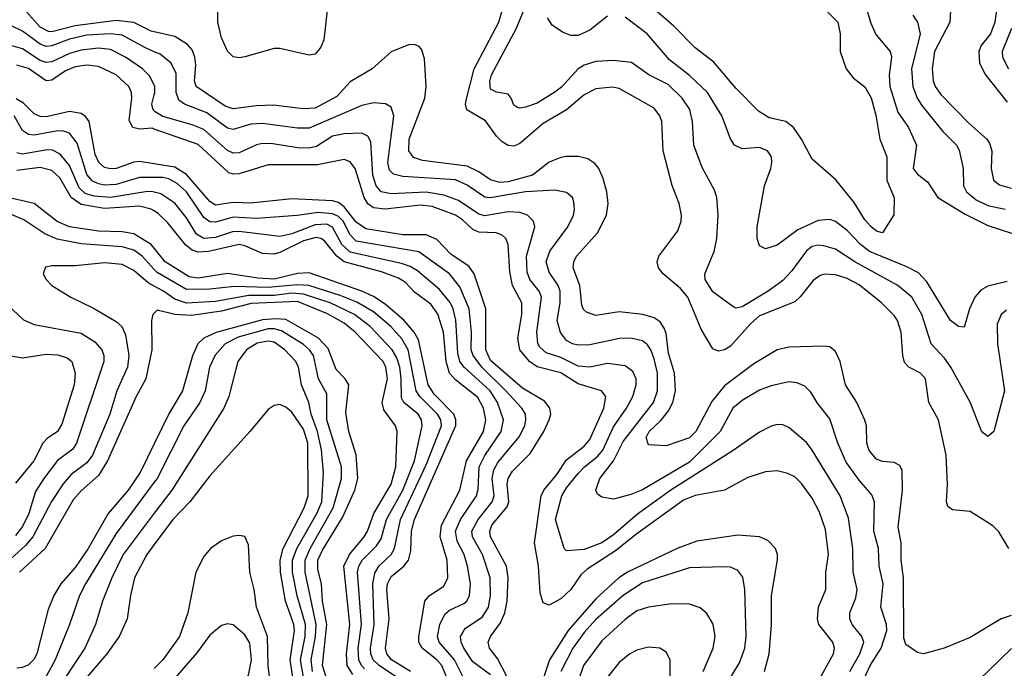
# Model space of a CAD drawing. Header units: inches. Extents: x 1308407 to 1441228, y 959628 to 1036311.
# Tile 237 of 256: x 1339540 to 1342907, y 1003721 to 1005939. Entities that reach past the tile are written whole.
import ezdxf

# ---------------------------------------------------------------- set-up
doc = ezdxf.new("R2010")
doc.units = ezdxf.units.IN
doc.header["$MEASUREMENT"] = 0
doc.layers.add('B3030', color=7, linetype='Continuous')
doc.layers.add('B3040', color=7, linetype='Continuous')

msp = doc.modelspace()

# ---------------------------------------------------------------- linework, layer by layer
at = {"layer": 'B3030', "color": 5}
for points, elevation in [([(1340000, 1005896.9), (1339990, 1005899.2), (1339930, 1005929.1), (1339870, 1005935.3), (1339730, 1005917.1), (1339650, 1005896.7), (1339638.1, 1005898.1), (1339610, 1005912.8), (1339555, 1005975)], 2920), ([(1340000, 1005714.7), (1339985.3, 1005745.3), (1339959.6, 1005770), (1339901.9, 1005810), (1339850, 1005836.2), (1339810, 1005841), (1339750, 1005834.5), (1339710, 1005823.4), (1339650, 1005794.7), (1339630, 1005792.1), (1339610, 1005798.9), (1339550, 1005839.3), (1339510, 1005850.8), (1339450, 1005857.3), (1339350, 1005841.6), (1339312.5, 1005850), (1339267.5, 1005867.5), (1339190, 1005881.8), (1339110, 1005908.9), (1338967.9, 1005907.9), (1338930, 1005921), (1338891.9, 1005951.9)], 2960), ([(1340000, 1005828.8), (1339970, 1005841.9), (1339890, 1005885.8), (1339850.4, 1005890.4), (1339770, 1005885.5), (1339710, 1005872.1), (1339650, 1005848.9), (1339630, 1005846.9), (1339610, 1005854.5), (1339550, 1005899.5), (1339510, 1005918.7), (1339470, 1005930.3), (1339430, 1005929.5), (1339370, 1005912.2), (1339350, 1005913.2), (1339290, 1005945.5)], 2940), ([(1340000, 1005564.7), (1339992.7, 1005567.3), (1339950, 1005564.6), (1339927, 1005570), (1339914.1, 1005594.1), (1339924, 1005670), (1339922.7, 1005690), (1339913.6, 1005710), (1339870.2, 1005750.2), (1339810, 1005778.7), (1339770, 1005783), (1339730, 1005777.5), (1339696.8, 1005763.2), (1339650, 1005731.4), (1339630, 1005729.9), (1339570, 1005771.5), (1339530, 1005783.5)], 2980), ([(1340000, 1005445.7), (1339950, 1005454.2), (1339930, 1005451.3), (1339870, 1005430.2), (1339850, 1005428.3), (1339830, 1005433.2), (1339810.7, 1005450.7), (1339798.1, 1005478.1), (1339777.1, 1005590), (1339766, 1005606), (1339750, 1005617.5), (1339710, 1005624.1), (1339630, 1005606.8), (1339610, 1005607.3), (1339590, 1005616.3), (1339553.5, 1005653.5), (1339528.4, 1005668.4)], 3020), ([(1340000, 1005626.8), (1339996.2, 1005630), (1339992.3, 1005650), (1340000, 1005681.5)], 2960), ([(1340000, 1005398.7), (1339950, 1005399.2), (1339870, 1005374.8), (1339830, 1005373.2), (1339810, 1005377.1), (1339787.5, 1005387.5), (1339770, 1005408.9), (1339736, 1005516), (1339710.2, 1005550.2), (1339690, 1005557.3), (1339670, 1005558), (1339590, 1005543.6), (1339570, 1005545.5), (1339550, 1005559.6), (1339521.1, 1005610)], 3040), ([(1340000, 1005348.4), (1339990.6, 1005350.6), (1339970, 1005350.2), (1339850, 1005330.4), (1339794.8, 1005334.8), (1339764.3, 1005344.3), (1339743.6, 1005363.6), (1339710, 1005439.4), (1339678.7, 1005478.7), (1339652.2, 1005492.2), (1339633.9, 1005493.9), (1339550, 1005478.4), (1339530, 1005482.9)], 3060), ([(1340000, 1005284.4), (1339990, 1005290.8), (1339950, 1005300.4), (1339830, 1005293.4), (1339750, 1005307.1), (1339715.5, 1005330), (1339677.7, 1005397.7), (1339650, 1005423), (1339610, 1005432.9), (1339530, 1005423.4)], 3080), ([(1340000, 1005157), (1339989.8, 1005169.8), (1339930, 1005205.9), (1339890, 1005213), (1339810, 1005215.1), (1339710, 1005230.7), (1339668.5, 1005248.5), (1339590, 1005309.9), (1339490, 1005333.2)], 3120), ([(1340000, 1005084.9), (1339958.9, 1005130), (1339930, 1005149.9), (1339890, 1005161.3), (1339750, 1005172.3), (1339667.7, 1005187.7), (1339625.8, 1005205.8), (1339554.3, 1005254.3), (1339441.7, 1005301.7)], 3140), ([(1340000, 1005027.7), (1339979.2, 1005039.2), (1339930, 1005081.1), (1339890, 1005101.7), (1339830, 1005107.7), (1339730, 1005096.7), (1339650, 1005096.4), (1339628.1, 1005091.9), (1339620.4, 1005070), (1339630.3, 1005050), (1339650.4, 1005030), (1339714.3, 1004990), (1339792.5, 1004952.5), (1339870, 1004906.1), (1339889.7, 1004889.7), (1339901.3, 1004861.3), (1339913.6, 1004790), (1339908.9, 1004750), (1339872.5, 1004670), (1339848.3, 1004590), (1339788.7, 1004450), (1339770, 1004423.5), (1339716.2, 1004383.8), (1339688.1, 1004351.9), (1339649, 1004291), (1339584.5, 1004170), (1339559.4, 1004140.6), (1339496.8, 1004083.2)], 3160), ([(1339459.4, 1004999.4), (1339552.7, 1004912.7), (1339590, 1004896.8), (1339750, 1004866.4), (1339797.4, 1004837.4), (1339820.4, 1004810), (1339827.7, 1004790), (1339827.8, 1004770), (1339734, 1004490), (1339721.4, 1004470), (1339669, 1004431), (1339623.1, 1004370), (1339594.6, 1004325.4), (1339571.5, 1004250), (1339550, 1004205.6), (1339525.6, 1004174.4)], 3140), ([(1340000, 1004935.2), (1339995, 1004930), (1339990.7, 1004910), (1339991.6, 1004810), (1339971.2, 1004710), (1339938.1, 1004650), (1339840.5, 1004430), (1339810, 1004379.5), (1339750, 1004327.4), (1339723, 1004297), (1339627, 1004130), (1339538.8, 1004050)], 3180), ([(1339503.8, 1004790), (1339550, 1004782.7), (1339630, 1004795), (1339670, 1004793.1), (1339702.6, 1004782.6), (1339718.6, 1004770), (1339729.6, 1004730), (1339726.8, 1004690), (1339684.2, 1004555.8), (1339669.2, 1004530.8), (1339633.9, 1004506.1), (1339619, 1004490), (1339588.5, 1004430), (1339526, 1004354)], 3120), ([(1340000, 1004488.7), (1339951.9, 1004390), (1339910.4, 1004330), (1339842.2, 1004250), (1339774.3, 1004130), (1339730, 1004065.8), (1339680.3, 1004010), (1339656.3, 1003970), (1339637.8, 1003922.2), (1339598.5, 1003770), (1339588.8, 1003751.2), (1339570, 1003732.2), (1339550, 1003723.4), (1339530, 1003721.5)], 3220), ([(1340000, 1004356.9), (1339870, 1004181.2), (1339764.7, 1004010), (1339744.6, 1003970), (1339710.5, 1003870), (1339661.5, 1003750), (1339617.6, 1003670), (1339590, 1003642.5), (1339561.6, 1003630), (1339530, 1003632.5)], 3240), ([(1340000, 1004250.9), (1339893.8, 1004110), (1339855.3, 1004030), (1339823, 1003950), (1339798.9, 1003870), (1339762.4, 1003790), (1339656.6, 1003630), (1339623.7, 1003590), (1339590, 1003571.9), (1339550, 1003572.5), (1339510, 1003584.9)], 3260), ([(1340000, 1004144.2), (1339974.6, 1004110), (1339933.1, 1004030), (1339918.4, 1003970), (1339908, 1003890), (1339880.4, 1003830), (1339838.4, 1003770), (1339750, 1003667.1), (1339676.7, 1003563.3), (1339650, 1003534.9), (1339615.6, 1003510), (1339607.3, 1003490), (1339628.4, 1003468.4), (1339730, 1003428.6), (1339822, 1003402), (1339910, 1003388.4), (1340000, 1003391.7)], 3280)]:
    msp.add_lwpolyline(points, dxfattribs=dict(at, elevation=elevation))
at = {"layer": 'B3040', "color": 5}
for points, elevation in [([(1340591.3, 1005970), (1340580.5, 1005870), (1340570, 1005844.2), (1340550, 1005820.5), (1340530, 1005817.6), (1340430, 1005839.5), (1340410, 1005840.2), (1340310, 1005811.8), (1340290, 1005808.6), (1340270, 1005811.9), (1340250, 1005831.3), (1340230, 1005876.5), (1340217.2, 1005930), (1340216.9, 1006010)], 2880), ([(1342914.8, 1004945.2), (1342895.7, 1004930), (1342882.2, 1004897.8), (1342883.8, 1004830), (1342907.4, 1004670), (1342871.1, 1004530), (1342850, 1004513.3), (1342829.8, 1004529.8), (1342790, 1004631.1), (1342723.5, 1004750), (1342701.7, 1004781.7), (1342656.2, 1004830), (1342625.3, 1004930), (1342590.8, 1004990), (1342542.3, 1005030), (1342395.6, 1005110), (1342330, 1005153.6), (1342290, 1005165.6), (1342270, 1005167.5), (1342250, 1005163.4), (1342230, 1005148.5), (1342180.5, 1005079.5), (1342150, 1005047.2), (1342099.4, 1005010), (1342010, 1004956.5), (1341990, 1004952.4), (1341978, 1004958), (1341910, 1005008.1), (1341883.4, 1005050), (1341882.5, 1005070), (1341914.5, 1005145.5), (1341924.3, 1005190), (1341928.6, 1005270), (1341924.1, 1005330), (1341916, 1005356), (1341873.5, 1005433.5), (1341845.3, 1005510), (1341840.3, 1005590), (1341832, 1005632), (1341805.6, 1005670), (1341757, 1005717), (1341691.4, 1005750), (1341632, 1005792), (1341570, 1005799.5), (1341510, 1005795.4), (1341470, 1005783.5), (1341450, 1005770.3), (1341392.6, 1005707.4), (1341370, 1005690.4), (1341310, 1005653.1), (1341270, 1005639.5), (1341250, 1005635.5), (1341239.8, 1005639.8), (1341230, 1005645.7), (1341220.7, 1005670), (1341210, 1005683.9), (1341170, 1005690.6), (1341150, 1005700.5), (1341147.6, 1005727.6), (1341153.2, 1005750), (1341238.6, 1005910), (1341271.4, 1005990)], 2860), ([(1342263.9, 1006003.9), (1342337, 1005930), (1342345.4, 1005890), (1342345, 1005830), (1342365.7, 1005770), (1342390, 1005739.8), (1342430, 1005708.6), (1342451.2, 1005671.2), (1342467.7, 1005612.3), (1342480.6, 1005530), (1342505.3, 1005470), (1342504.8, 1005390), (1342530.2, 1005329.8), (1342528.5, 1005271.5), (1342490.2, 1005209.8), (1342470, 1005215.4), (1342450, 1005230.9), (1342430, 1005254), (1342393.7, 1005313.7), (1342331.2, 1005391.2), (1342250, 1005462), (1342213, 1005530), (1342185.4, 1005570), (1342159.3, 1005590), (1342103.1, 1005603.1), (1342065.9, 1005625.9), (1341990, 1005703.2), (1341913, 1005793), (1341850, 1005842.1), (1341776.5, 1005916.5), (1341690, 1005991.2)], 2820), ([(1342431.3, 1005990), (1342450, 1005927), (1342467.7, 1005887.7), (1342516.3, 1005830), (1342521.4, 1005810), (1342513.2, 1005750), (1342515.2, 1005710), (1342542.6, 1005622.6), (1342579.3, 1005570), (1342606.2, 1005510), (1342595.3, 1005430), (1342610, 1005410.2), (1342643.8, 1005383.8), (1342679.3, 1005330), (1342773.3, 1005273.3), (1342850, 1005235.3), (1342970, 1005195.6)], 2840), ([(1342886.3, 1006010), (1342874.6, 1005930), (1342859, 1005890), (1342827.2, 1005850), (1342819.1, 1005830), (1342822, 1005790), (1342843, 1005750), (1342916.2, 1005656.2)], 2920), ([(1342922, 1004130), (1342887.6, 1004187.6), (1342867.6, 1004207.6), (1342790, 1004257.3), (1342730, 1004262.2), (1342713.9, 1004273.9), (1342708.6, 1004290), (1342712, 1004350), (1342708.3, 1004450), (1342681.8, 1004570), (1342649.1, 1004629.1), (1342637, 1004710), (1342619.8, 1004730), (1342580.4, 1004750), (1342565.9, 1004765.9), (1342559.9, 1004790), (1342553.9, 1004870), (1342541.3, 1004910), (1342530, 1004927.2), (1342486.4, 1004970), (1342410, 1005032.4), (1342370, 1005054), (1342330, 1005066.4), (1342291.5, 1005068.5), (1342276.7, 1005063.3), (1342253.2, 1005046.8), (1342209.2, 1004990.8), (1342190, 1004973.4), (1342070, 1004925.7), (1342040.3, 1004899.7), (1341970, 1004822.1), (1341950, 1004809.2), (1341930, 1004805.4), (1341910, 1004812.8), (1341870, 1004880.9), (1341824.5, 1004990), (1341799.2, 1005019.2), (1341740.2, 1005070), (1341724.8, 1005090), (1341720.3, 1005110), (1341725, 1005130), (1341790, 1005216.9), (1341802.1, 1005250), (1341803.2, 1005270), (1341795.3, 1005310), (1341771.6, 1005371.6), (1341740.7, 1005490), (1341735.2, 1005590), (1341729.1, 1005610), (1341710, 1005636), (1341590, 1005703.4), (1341567.4, 1005707.4), (1341510, 1005702), (1341470, 1005681.9), (1341410.1, 1005630), (1341330, 1005583.5), (1341250, 1005515.6), (1341230, 1005506.5), (1341210, 1005508.6), (1341190, 1005520.9), (1341170, 1005540.2), (1341132.7, 1005592.7), (1341069.3, 1005630), (1341064.7, 1005650), (1341067.5, 1005667.5), (1341093.5, 1005770), (1341178.9, 1005930), (1341189.4, 1005970)], 2880), ([(1342593.9, 1005953.9), (1342610.1, 1005930), (1342619.4, 1005890), (1342589.4, 1005770), (1342594.1, 1005710), (1342608.8, 1005670), (1342624.8, 1005644.8), (1342696.7, 1005556.7), (1342743, 1005510), (1342752.6, 1005492.6), (1342766.2, 1005430), (1342767.4, 1005370), (1342777.1, 1005350), (1342810, 1005322.6), (1342850, 1005303.2), (1342910, 1005290.1)], 2860), ([(1342722.7, 1005970), (1342720.1, 1005930), (1342667.5, 1005830), (1342660.1, 1005770), (1342663.7, 1005730), (1342670.6, 1005710), (1342690, 1005682.7), (1342784.9, 1005584.9), (1342847.5, 1005530), (1342856.2, 1005516.2), (1342863.9, 1005490), (1342862.2, 1005430), (1342870.2, 1005390), (1342890, 1005373.6), (1342930, 1005362.5)], 2880), ([(1341550, 1005950.7), (1341490, 1005902.7), (1341450, 1005884.5), (1341424.6, 1005884.6), (1341395.8, 1005895.8), (1341360.3, 1005920.3), (1341344.6, 1005944.6)], 2840), ([(1342916.9, 1005043.1), (1342850, 1005027.3), (1342826.5, 1005013.5), (1342806.4, 1004990), (1342787.2, 1004950), (1342770, 1004887.3), (1342750, 1004889.7), (1342722.4, 1004910), (1342641.9, 1005041.9), (1342613.4, 1005073.4), (1342574, 1005094), (1342446.2, 1005146.2), (1342415.4, 1005170), (1342370, 1005217.3), (1342329, 1005249), (1342310, 1005255.1), (1342270, 1005251.6), (1342200.5, 1005219.5), (1342130, 1005167.2), (1342090, 1005155.1), (1342070, 1005165.1), (1342061.5, 1005190), (1342061.9, 1005230), (1342086.2, 1005370), (1342108.8, 1005430), (1342112, 1005450), (1342110.5, 1005470), (1342096.8, 1005490), (1342070, 1005501.2), (1342010, 1005497.5), (1341983.8, 1005510), (1341970.8, 1005530.8), (1341941.2, 1005610), (1341891.3, 1005690), (1341830, 1005748.1), (1341761.7, 1005801.7), (1341685.4, 1005890), (1341610, 1005947.2)], 2840), ([(1342930, 1003901), (1342896.5, 1003890), (1342790, 1003826.6), (1342701.6, 1003790), (1342630, 1003769.8), (1342610, 1003774.5), (1342570, 1003801.7), (1342563.4, 1003823.4), (1342562.1, 1004030), (1342554.3, 1004090), (1342553.9, 1004150), (1342543.3, 1004203.3), (1342558.7, 1004330), (1342557.1, 1004397.1), (1342550, 1004414.2), (1342530, 1004424.9), (1342490, 1004427.3), (1342470, 1004435.5), (1342445.1, 1004465.1), (1342436.6, 1004490), (1342436.1, 1004550), (1342430, 1004569.6), (1342402.2, 1004630), (1342364.1, 1004690), (1342345.2, 1004770), (1342330, 1004804.4), (1342310, 1004819.8), (1342290, 1004821.7), (1342170, 1004818.7), (1342130, 1004809.9), (1342050, 1004761.4), (1341950, 1004687.1), (1341907, 1004633), (1341852.2, 1004530), (1341830, 1004508.9), (1341750, 1004481.6), (1341690, 1004485.3), (1341682, 1004510), (1341692.6, 1004530), (1341732.3, 1004567.7), (1341758.6, 1004601.4), (1341773.1, 1004630), (1341783, 1004670), (1341779.1, 1004730), (1341758, 1004798), (1341750, 1004866), (1341743.9, 1004883.9), (1341730, 1004905), (1341710, 1004919.5), (1341670.6, 1004930.6), (1341590, 1004939.3), (1341510, 1004926.6), (1341477.9, 1004937.9), (1341467.6, 1004947.6), (1341462, 1004962), (1341455.2, 1005030), (1341432.8, 1005090), (1341434.4, 1005110), (1341443.7, 1005130), (1341515.6, 1005210), (1341546.2, 1005270), (1341551.9, 1005310), (1341547.3, 1005350), (1341535.2, 1005395.2), (1341519.9, 1005430), (1341507, 1005447), (1341482.5, 1005462.5), (1341450.4, 1005470.4), (1341410, 1005470.3), (1341390, 1005467.2), (1341350, 1005450.8), (1341293.4, 1005406.6), (1341210, 1005384.3), (1341182.2, 1005382.2), (1341150.4, 1005390.4), (1341110, 1005418.3), (1341070, 1005437.6), (1340917.3, 1005457.3), (1340886.8, 1005466.8), (1340870.4, 1005490), (1340871.2, 1005530), (1340924.8, 1005670), (1340930.4, 1005710), (1340924.4, 1005804.4), (1340915.3, 1005835.3), (1340906.4, 1005846.4), (1340890, 1005853.7), (1340870, 1005853.1), (1340810, 1005828.1), (1340745.4, 1005770), (1340670, 1005726.6), (1340624.4, 1005675.6), (1340550, 1005636.2), (1340510, 1005634.2), (1340406.4, 1005646.4), (1340350, 1005644.3), (1340270, 1005633.7), (1340242.7, 1005642.7), (1340143.8, 1005710), (1340137.9, 1005730), (1340142.6, 1005782.6), (1340139.3, 1005810), (1340130, 1005835), (1340114, 1005854), (1340070, 1005880.8), (1340000, 1005896.9)], 2920), ([(1342931.2, 1005908.8), (1342899.4, 1005830), (1342900.6, 1005810), (1342921.3, 1005770)], 2940), ([(1342430, 1003690.2), (1342448.4, 1003730), (1342485.7, 1003790), (1342504.8, 1003850), (1342504.3, 1003870), (1342485, 1003930), (1342492.6, 1004010), (1342478.7, 1004070), (1342476.3, 1004130), (1342460.9, 1004190), (1342463.2, 1004290), (1342453.5, 1004313.5), (1342410, 1004364.1), (1342365.8, 1004425.8), (1342337.9, 1004490), (1342310, 1004574.2), (1342267.5, 1004627.5), (1342244.7, 1004664.7), (1342224.9, 1004684.9), (1342196.9, 1004696.9), (1342170, 1004699.9), (1342110, 1004686.4), (1342070, 1004671.6), (1342010, 1004636.2), (1341978.8, 1004610), (1341935.3, 1004530), (1341830, 1004425.6), (1341670, 1004331.4), (1341630, 1004314.7), (1341570, 1004298.9), (1341530, 1004305.6), (1341515.7, 1004315.7), (1341509.9, 1004330), (1341523.2, 1004370), (1341569.9, 1004430), (1341603.2, 1004496.8), (1341707.2, 1004630), (1341720.6, 1004670), (1341720.7, 1004730), (1341710, 1004779.3), (1341697.6, 1004810), (1341687.1, 1004827.1), (1341670, 1004840.2), (1341630, 1004849.9), (1341591.3, 1004848.7), (1341490, 1004826.7), (1341450, 1004825.4), (1341430, 1004829.9), (1341410, 1004841.6), (1341388.7, 1004868.7), (1341378.2, 1004910), (1341388.4, 1004970), (1341388.3, 1005010), (1341381, 1005030), (1341350, 1005074.8), (1341340.7, 1005110), (1341353, 1005147), (1341413.9, 1005230), (1341433.6, 1005270), (1341437.6, 1005290), (1341435.2, 1005315.2), (1341429.8, 1005330), (1341410, 1005348), (1341370, 1005355.6), (1341270, 1005350.2), (1341149.1, 1005329.1), (1341130, 1005331.7), (1341070, 1005373.1), (1341030, 1005390.8), (1340850, 1005402.7), (1340818.4, 1005410), (1340804.5, 1005424.5), (1340798.5, 1005450), (1340819.1, 1005610), (1340810, 1005639.1), (1340791.1, 1005651.1), (1340750, 1005654.2), (1340710, 1005645.1), (1340530, 1005567.8), (1340490, 1005567.3), (1340370, 1005584), (1340330, 1005581.1), (1340270, 1005563.3), (1340250, 1005568), (1340180.1, 1005620.1), (1340104, 1005650), (1340083.8, 1005663.8), (1340075.3, 1005690), (1340074.6, 1005754.6), (1340058.2, 1005790), (1340020.1, 1005820.1), (1340000, 1005828.8)], 2940), ([(1340000, 1005681.5), (1340002.1, 1005690), (1340002.3, 1005710), (1340000, 1005714.7)], 2960), ([(1342378.3, 1003710), (1342412.3, 1003770), (1342426.1, 1003810), (1342419.9, 1003830), (1342387.1, 1003870), (1342378.1, 1003890), (1342378.7, 1003910), (1342398.8, 1003961.2), (1342403.4, 1003990), (1342390.3, 1004050.3), (1342389.1, 1004130), (1342374.5, 1004234.5), (1342345.4, 1004310), (1342250, 1004466.2), (1342230, 1004493.3), (1342170, 1004543.8), (1342150, 1004553.5), (1342130, 1004554.2), (1342110, 1004549), (1342070, 1004528.2), (1341976.7, 1004463.3), (1341766.6, 1004330), (1341652.3, 1004247.7), (1341570, 1004176.9), (1341530, 1004149.2), (1341470, 1004126.4), (1341410, 1004122.2), (1341401.4, 1004130), (1341372.1, 1004230), (1341393.5, 1004310), (1341410, 1004338.1), (1341450, 1004387.2), (1341471.4, 1004410), (1341515.5, 1004444.5), (1341533.5, 1004466.5), (1341570, 1004546.6), (1341614.7, 1004610), (1341636.6, 1004650), (1341647.7, 1004690), (1341647.4, 1004710), (1341636.1, 1004736.1), (1341610, 1004755.4), (1341550, 1004763.2), (1341489.4, 1004750.6), (1341450, 1004753.5), (1341390, 1004783.8), (1341339.8, 1004799.8), (1341318.6, 1004818.6), (1341311.7, 1004831.7), (1341307.9, 1004870), (1341324.6, 1004990), (1341316.7, 1005010), (1341284, 1005050), (1341275.5, 1005075.5), (1341273.3, 1005130), (1341302, 1005230), (1341296.5, 1005250), (1341276.1, 1005270), (1341250, 1005279.2), (1341210, 1005281.9), (1341130, 1005267.7), (1341110, 1005273.9), (1341040.6, 1005320.6), (1340990, 1005338.5), (1340930, 1005348.3), (1340810, 1005342.8), (1340776, 1005350), (1340758.8, 1005370), (1340747.3, 1005407.3), (1340740.5, 1005520.5), (1340730, 1005540.2), (1340710, 1005550.4), (1340650, 1005548.6), (1340610, 1005540.8), (1340554.8, 1005505.2), (1340530, 1005499), (1340490, 1005499.9), (1340406.1, 1005513.9), (1340370, 1005515.5), (1340349.5, 1005510.5), (1340290, 1005482.9), (1340270, 1005482.4), (1340250, 1005491.4), (1340170, 1005563.6), (1340130, 1005579.4), (1340030, 1005607.5), (1340003.7, 1005623.7), (1340000, 1005626.8)], 2960), ([(1342270, 1003675.3), (1342322.4, 1003770), (1342326, 1003790), (1342320.8, 1003810), (1342273.1, 1003870), (1342267.7, 1003890), (1342271.9, 1003930), (1342296.6, 1003990), (1342296.1, 1004050), (1342305.6, 1004110), (1342295.1, 1004195.1), (1342274.3, 1004254.3), (1342250, 1004302), (1342213.1, 1004353.1), (1342190, 1004374.9), (1342166.9, 1004386.9), (1342130, 1004396.5), (1342090, 1004393), (1342030, 1004373.3), (1341950, 1004329.5), (1341850, 1004311.1), (1341810, 1004295.3), (1341650, 1004180.7), (1341577.3, 1004122.7), (1341480.2, 1004059.8), (1341459.3, 1004040.7), (1341424.5, 1003990), (1341390, 1003958.8), (1341350, 1003936.8), (1341330, 1003944.5), (1341319.3, 1003979.3), (1341314.3, 1004070), (1341300.1, 1004150), (1341322.7, 1004310), (1341331.8, 1004330), (1341376.8, 1004383.2), (1341410, 1004434.1), (1341470, 1004480.5), (1341490, 1004503.1), (1341537, 1004610), (1341544.5, 1004650), (1341529.9, 1004669.9), (1341450, 1004693.8), (1341390, 1004730.8), (1341310, 1004752), (1341283, 1004770), (1341249.6, 1004810), (1341242.9, 1004850), (1341257.1, 1004930), (1341256.7, 1004970), (1341224.9, 1005030), (1341216.1, 1005076.1), (1341210.3, 1005170.3), (1341202.2, 1005190), (1341190, 1005201.9), (1341169.6, 1005209.6), (1341110, 1005212.2), (1341090, 1005221.4), (1341054.6, 1005254.6), (1341030.1, 1005270.1), (1340950, 1005299.2), (1340910, 1005304.3), (1340790, 1005290.7), (1340750, 1005295.2), (1340730, 1005309), (1340718.4, 1005330), (1340686.6, 1005430), (1340670, 1005453), (1340650, 1005460.7), (1340557.8, 1005442.2), (1340390, 1005441.8), (1340290, 1005411.9), (1340270, 1005409.9), (1340255.2, 1005415.2), (1340150, 1005512.1), (1340000, 1005564.7)], 2980), ([(1341206.4, 1003690), (1341173.8, 1003753.8), (1341146, 1003790), (1341141.6, 1003810), (1341150.4, 1003830), (1341184.3, 1003875.7), (1341199.4, 1003910), (1341206.6, 1003950), (1341210.5, 1004030), (1341204.5, 1004070), (1341150.3, 1004170), (1341147.8, 1004190), (1341154.6, 1004210), (1341207.4, 1004272.6), (1341212.7, 1004290), (1341207.1, 1004350), (1341210, 1004370.1), (1341225.4, 1004394.6), (1341285, 1004455), (1341331.9, 1004530), (1341350.7, 1004570), (1341355.6, 1004590), (1341353.2, 1004610), (1341334.7, 1004634.7), (1341259, 1004679), (1341150, 1004773.2), (1341133.7, 1004810), (1341133.6, 1004950), (1341094.4, 1005070), (1341076.1, 1005096.1), (1341015.1, 1005135.1), (1340966.7, 1005186.7), (1340930, 1005202.6), (1340850, 1005202.9), (1340723.6, 1005223.6), (1340690, 1005246.1), (1340650, 1005298.7), (1340630, 1005313.6), (1340610, 1005319.4), (1340470, 1005326), (1340330, 1005311), (1340270, 1005313.7), (1340210, 1005304.5), (1340190, 1005316.6), (1340110, 1005409), (1340070, 1005433.8), (1340000, 1005445.7)], 3020), ([(1341150, 1003698.9), (1341090, 1003742.6), (1341059.1, 1003790), (1341049.9, 1003810), (1341047.4, 1003830), (1341063.3, 1003856.7), (1341123, 1003897), (1341143.3, 1003930), (1341149.9, 1003970), (1341148.2, 1004030), (1341122.7, 1004110), (1341088.4, 1004170), (1341086.4, 1004190), (1341107.2, 1004230), (1341155.8, 1004290), (1341161.9, 1004310), (1341156, 1004370), (1341160.9, 1004399.1), (1341175.5, 1004424.5), (1341248.3, 1004511.7), (1341266.7, 1004550), (1341271.1, 1004570), (1341269.1, 1004590), (1341257.3, 1004610), (1341202.8, 1004670), (1341119.8, 1004750), (1341090.5, 1004790), (1341084.3, 1004810), (1341085.4, 1004870), (1341076.8, 1004950), (1341045.5, 1005025.5), (1341009.3, 1005069.3), (1340904.3, 1005144.3), (1340690, 1005181.6), (1340670, 1005202.8), (1340646.3, 1005250), (1340630, 1005265.6), (1340610, 1005274.8), (1340560.9, 1005279.1), (1340488.6, 1005268.6), (1340350, 1005258.3), (1340270, 1005263.4), (1340210, 1005246.5), (1340190, 1005247), (1340170, 1005262), (1340109.9, 1005350), (1340078.8, 1005378.8), (1340050, 1005394.4), (1340030, 1005398.4), (1340000, 1005398.7)], 3040), ([(1341056.8, 1003690), (1341026.7, 1003750), (1340974.6, 1003810), (1340968.6, 1003830), (1340976.2, 1003870), (1340993.6, 1003906.4), (1341010, 1003919.1), (1341058.2, 1003941.8), (1341069.2, 1003950.8), (1341078.2, 1003970), (1341081.4, 1004010), (1341070.9, 1004070), (1341059.4, 1004110), (1341035.9, 1004155.9), (1341029.9, 1004190), (1341047.1, 1004230), (1341101.7, 1004310), (1341108, 1004332), (1341111, 1004410), (1341130, 1004448.8), (1341186.8, 1004530), (1341194.4, 1004570), (1341174, 1004630), (1341149.1, 1004670), (1341059.9, 1004750), (1341044.8, 1004770), (1341038, 1004798), (1341031.1, 1004911.1), (1341021.8, 1004950), (1341011.7, 1004971.7), (1340975.9, 1005015.9), (1340899.9, 1005079.9), (1340875.1, 1005095.1), (1340845.2, 1005105.2), (1340670, 1005143.5), (1340641.1, 1005170), (1340610, 1005229.1), (1340590, 1005239.3), (1340550, 1005237.6), (1340470, 1005206.3), (1340430, 1005197.4), (1340290, 1005214.8), (1340267.1, 1005212.9), (1340210, 1005193.6), (1340170, 1005190.8), (1340145.1, 1005205.1), (1340110, 1005261.1), (1340070, 1005310.9), (1340023, 1005343), (1340000, 1005348.4)], 3060), ([(1341014.7, 1003654.7), (1340983.9, 1003730), (1340966.8, 1003750), (1340916, 1003790), (1340904.8, 1003810), (1340904.3, 1003830), (1340925.3, 1003950), (1340941.6, 1003970), (1340990, 1004001.3), (1341004.4, 1004030), (1341001.7, 1004090), (1340977.9, 1004170), (1340982.4, 1004210), (1341044.8, 1004330), (1341067.3, 1004430), (1341125.9, 1004530), (1341133.7, 1004570), (1341126.4, 1004610), (1341107, 1004647), (1341030, 1004706.8), (1341010, 1004730.4), (1340997.7, 1004770), (1340989.6, 1004869.6), (1340970, 1004931.5), (1340945.3, 1004965.3), (1340890, 1005006.9), (1340859.6, 1005039.6), (1340834.9, 1005054.9), (1340776.7, 1005076.7), (1340650, 1005110.6), (1340624.8, 1005130), (1340582.3, 1005182.3), (1340570, 1005190.8), (1340553.6, 1005193.6), (1340510, 1005182.4), (1340430, 1005142.7), (1340410, 1005137.2), (1340370, 1005138.6), (1340310, 1005165.7), (1340290, 1005169.5), (1340185.5, 1005145.5), (1340150, 1005143.1), (1340130, 1005151), (1340107.9, 1005167.9), (1340045.4, 1005245.4), (1340014.8, 1005274.8), (1340000, 1005284.4)], 3080), ([(1340876.7, 1003710), (1340811, 1003750), (1340795.9, 1003770), (1340790.7, 1003790), (1340802.8, 1003890), (1340795.1, 1003990), (1340798, 1004010), (1340810, 1004035.2), (1340854, 1004070), (1340869.9, 1004090.1), (1340877.2, 1004122.8), (1340879.2, 1004190), (1340890.2, 1004230), (1341031, 1004551), (1341031.5, 1004570), (1341024.8, 1004590), (1340957.8, 1004657.8), (1340936.5, 1004690), (1340903.3, 1004843.3), (1340889.4, 1004870), (1340854.7, 1004910), (1340790, 1004965.9), (1340750, 1004992.1), (1340710, 1005010.4), (1340530, 1005072.8), (1340490.3, 1005070.3), (1340410, 1005051.6), (1340354.3, 1005054.3), (1340250, 1005070.4), (1340150, 1005054.2), (1340119.4, 1005059.4), (1340037.3, 1005110), (1340000, 1005157)], 3120), ([(1340828.9, 1003690), (1340769, 1003730), (1340748.6, 1003750), (1340740.4, 1003770), (1340739.8, 1003790), (1340752.6, 1003870), (1340747, 1004010), (1340754, 1004046), (1340769.2, 1004070.8), (1340810.6, 1004110), (1340821.7, 1004130), (1340842.3, 1004230), (1340930, 1004416.3), (1340981.9, 1004550), (1340979.7, 1004570), (1340968.8, 1004590), (1340907.8, 1004650), (1340895.7, 1004670), (1340867.8, 1004810), (1340847.1, 1004847.1), (1340809.1, 1004889.1), (1340750, 1004939.7), (1340693, 1004973), (1340636, 1004996), (1340529.1, 1005029.1), (1340490, 1005032.2), (1340390, 1005022.3), (1340274, 1005026), (1340190, 1005017.3), (1340110, 1005015.4), (1340010, 1005073.9), (1340000, 1005084.9)], 3140), ([(1340719, 1003719), (1340708.2, 1003730), (1340699.3, 1003750), (1340697.6, 1003790), (1340709.1, 1003870), (1340695.5, 1004050), (1340699.9, 1004070), (1340711.3, 1004090), (1340760.6, 1004139.4), (1340776, 1004164), (1340793.7, 1004230), (1340850, 1004330.1), (1340890.4, 1004430), (1340915.8, 1004550), (1340914.2, 1004570), (1340902.1, 1004590), (1340853.5, 1004630), (1340845.3, 1004645.3), (1340844.8, 1004710), (1340839.6, 1004750), (1340830, 1004782.2), (1340813.8, 1004810), (1340738.1, 1004890), (1340684.5, 1004930), (1340601.1, 1004970), (1340510, 1005000.2), (1340470, 1005003), (1340410, 1004995.9), (1340324, 1004996), (1340210, 1004975.2), (1340110, 1004969.3), (1340070, 1004982.4), (1340032.2, 1005010), (1340000, 1005027.7)], 3160), ([(1340679.1, 1003699.1), (1340659.5, 1003730), (1340657.6, 1003770), (1340668.4, 1003870), (1340648.8, 1004070), (1340667.9, 1004110), (1340717.7, 1004170), (1340728.8, 1004190), (1340751.5, 1004250), (1340809.9, 1004350), (1340825.8, 1004410), (1340830.7, 1004530), (1340824.5, 1004550), (1340784.6, 1004604.6), (1340779.1, 1004630), (1340797.5, 1004710), (1340792.3, 1004750), (1340782.7, 1004770), (1340686.7, 1004870), (1340650, 1004901.2), (1340593, 1004933), (1340490, 1004975.4), (1340331.9, 1004968.1), (1340230, 1004941.8), (1340127.2, 1004927.2), (1340070.6, 1004930.6), (1340010, 1004945.7), (1340000, 1004935.2)], 3180), ([(1340588, 1003690), (1340575.1, 1003730), (1340590.7, 1003870), (1340575.9, 1003950), (1340571.9, 1004010), (1340558.9, 1004058.9), (1340559.8, 1004090), (1340575.6, 1004124.4), (1340643.6, 1004236.4), (1340685.8, 1004330), (1340695.8, 1004370), (1340690.2, 1004450.2), (1340665.8, 1004530), (1340655.6, 1004595.6), (1340665, 1004690), (1340653.3, 1004710), (1340622, 1004742), (1340594.3, 1004814.3), (1340561.3, 1004850), (1340450, 1004913.2), (1340416.2, 1004916.2), (1340370, 1004911.7), (1340211.4, 1004868.6), (1340170.1, 1004850), (1340148.9, 1004830), (1340130.8, 1004789.2), (1340096.7, 1004670), (1340049.6, 1004590.4), (1340000, 1004488.7)], 3220), ([(1340540.7, 1003710), (1340536.1, 1003750), (1340551.6, 1003830), (1340553.9, 1003870), (1340515.6, 1004050), (1340516.3, 1004090), (1340533.3, 1004130), (1340612.2, 1004270), (1340640.5, 1004370), (1340639.9, 1004410), (1340589.7, 1004570), (1340590, 1004658.9), (1340561.7, 1004710), (1340545, 1004790), (1340531.4, 1004810), (1340510, 1004827.7), (1340435.2, 1004875.2), (1340410, 1004881.8), (1340390, 1004881.3), (1340287, 1004853), (1340243.1, 1004830), (1340208.2, 1004791.8), (1340188.5, 1004750), (1340173.8, 1004670), (1340156.5, 1004630), (1340101.7, 1004550), (1340009.7, 1004370), (1340000, 1004356.9)], 3240), ([(1340510, 1003690), (1340499.7, 1003750), (1340515.7, 1003830), (1340517.3, 1003870), (1340488.7, 1003968.7), (1340473.3, 1004050), (1340472.9, 1004090), (1340487.2, 1004130), (1340556.6, 1004250), (1340573.4, 1004290), (1340579.3, 1004390), (1340571.7, 1004468.3), (1340558.3, 1004530), (1340537.2, 1004590), (1340528.7, 1004630), (1340503.4, 1004690), (1340493.4, 1004750), (1340484.4, 1004770), (1340447.1, 1004810), (1340410, 1004835.5), (1340390, 1004838.9), (1340352, 1004832), (1340315.2, 1004810), (1340286.1, 1004770), (1340254.7, 1004650), (1340237.5, 1004610), (1340059.7, 1004330), (1340000, 1004250.9)], 3260), ([(1340473.6, 1003690), (1340465.1, 1003750), (1340479.9, 1003850), (1340477.1, 1003870), (1340448.4, 1003950), (1340432, 1004050), (1340430.2, 1004090), (1340441, 1004130), (1340512.3, 1004270), (1340526.1, 1004310), (1340524.8, 1004490), (1340510, 1004538.7), (1340470, 1004596.5), (1340450, 1004614), (1340430, 1004622.2), (1340410, 1004619.1), (1340390, 1004605.7), (1340328.5, 1004531.5), (1340190, 1004378.9), (1340121.3, 1004290), (1340063.7, 1004230), (1340000, 1004144.2)], 3280), ([(1340401.7, 1003630), (1340389.7, 1003729.7), (1340387.7, 1003830), (1340349.3, 1003930), (1340341.4, 1003990), (1340327.2, 1004050), (1340322.7, 1004142.7), (1340310, 1004171), (1340290, 1004175.3), (1340270, 1004172.8), (1340230, 1004157), (1340192.9, 1004130), (1340170, 1004102.5), (1340142.1, 1004050), (1340115.3, 1003910), (1340085.9, 1003830), (1340029.1, 1003750), (1340000, 1003719.9)], 3320), ([(1342086.2, 1003710), (1342103.1, 1003770), (1342110.7, 1003869.3), (1342111.1, 1003970), (1342131.4, 1004091.4), (1342131, 1004110), (1342124.1, 1004130), (1342097.9, 1004157.9), (1342070, 1004170.5), (1341995.7, 1004175.7), (1341855.8, 1004155.8), (1341790, 1004131.3), (1341618, 1004050), (1341588.9, 1004030), (1341510, 1003958.6), (1341414.9, 1003850), (1341352.1, 1003750), (1341311.3, 1003630)], 3020), ([(1341959, 1003670), (1342000.9, 1003739.1), (1342019, 1003790), (1342023.7, 1003830), (1342019.3, 1003990), (1342012.7, 1004032.7), (1341995.6, 1004055.6), (1341970, 1004066), (1341948, 1004068), (1341830, 1004063.9), (1341670, 1004013.5), (1341604, 1003970), (1341510, 1003887.4), (1341470, 1003843), (1341431.4, 1003790), (1341390.4, 1003710)], 3040), ([(1341876.9, 1003710), (1341911.8, 1003790), (1341917.9, 1003830), (1341911.5, 1003871.5), (1341890, 1003908.3), (1341867.2, 1003927.2), (1341830, 1003940.6), (1341770, 1003941.5), (1341690, 1003929.3), (1341650, 1003916.7), (1341610, 1003887.4), (1341530, 1003814.2), (1341467.3, 1003730), (1341433.2, 1003630)], 3060), ([(1341764.7, 1003690), (1341763.8, 1003750), (1341750, 1003775.8), (1341729, 1003790), (1341690, 1003793), (1341650, 1003782.9), (1341625.8, 1003770), (1341590, 1003740.7), (1341530, 1003666.8)], 3080), ([(1342931.7, 1003788.3), (1342820.2, 1003679.8)], 2940)]:
    msp.add_lwpolyline(points, dxfattribs=dict(at, elevation=elevation))
at = {"layer": 'B3040', "color": 5, "elevation": 3340}
msp.add_lwpolyline([(1340250, 1003872.7), (1340230, 1003867.3), (1340190, 1003833.8), (1340145.9, 1003774.1), (1340055.9, 1003670), (1340035.5, 1003630), (1340042, 1003610), (1340062.2, 1003602.2), (1340110, 1003600.3), (1340150, 1003605.8), (1340190, 1003617.7), (1340290, 1003661.1), (1340310, 1003676.5), (1340322.5, 1003697.5), (1340333, 1003750), (1340326.4, 1003806.4), (1340310, 1003835.4), (1340270, 1003869)], close=True, dxfattribs=at)

doc.saveas('drawing.dxf')
